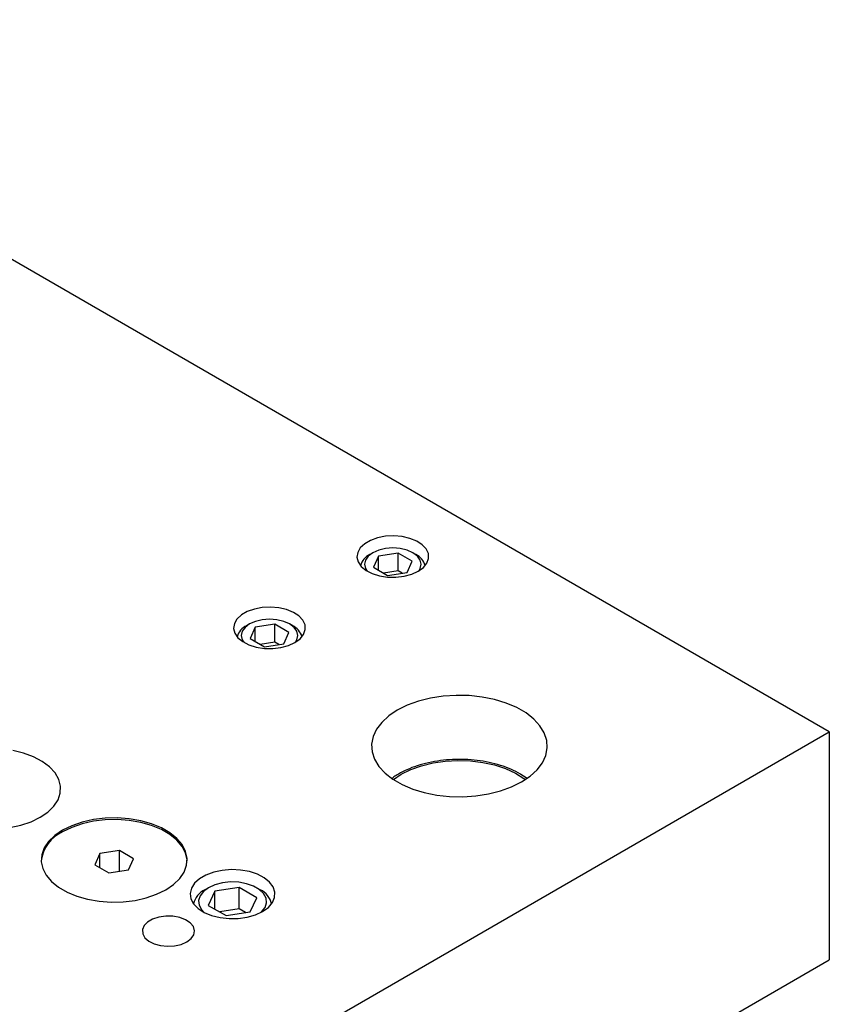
# Model space of a CAD drawing. Header units: inches. Extents: x 1880 to 2363, y -453 to -54.
# Tile 179 of 256: x 1958.68 to 1964.48, y -442.35 to -435.3. Entities that reach past the tile are written whole.
import ezdxf

# ---------------------------------------------------------------- set-up
doc = ezdxf.new("R2010")
doc.units = ezdxf.units.IN
doc.header["$LTSCALE"] = 0.5
doc.header["$MEASUREMENT"] = 0
doc.layers.add('SID-M-S', color=105, linetype='Continuous')

msp = doc.modelspace()

# ---------------------------------------------------------------- linework, layer by layer
at = {"layer": 'SID-M-S'}
for p, q in [((1964.48307, -440.40073), (1955.64424, -435.29818)), ((1961.19441, -439.02889), (1961.15214, -439.0533)), ((1961.2453, -439.01078), (1961.19441, -439.02889)), ((1961.30205, -438.99992), (1961.2453, -439.01078)), ((1961.36161, -438.99691), (1961.30205, -438.99992)), ((1961.42077, -439.00191), (1961.36161, -438.99691)), ((1961.47633, -439.01466), (1961.42077, -439.00191)), ((1961.52531, -439.03445), (1961.47633, -439.01466)), ((1961.56506, -439.06024), (1961.52531, -439.03445)), ((1961.12075, -439.08268), (1961.10194, -439.11544)), ((1961.15214, -439.0533), (1961.12075, -439.08268)), ((1961.25256, -439.09906), (1961.21049, -439.1177)), ((1961.30155, -439.08735), (1961.25256, -439.09906)), ((1961.35412, -439.08335), (1961.30155, -439.08735)), ((1961.4067, -439.08735), (1961.35412, -439.08335)), ((1961.45569, -439.09906), (1961.4067, -439.08735)), ((1961.49775, -439.1177), (1961.45569, -439.09906)), ((1961.59343, -439.09062), (1961.56506, -439.06024)), ((1961.6089, -439.12395), (1961.59343, -439.09062)), ((1961.10194, -439.11544), (1961.09673, -439.14982)), ((1961.09673, -439.14982), (1961.1054, -439.18397)), ((1961.15792, -439.17027), (1961.151, -439.20062)), ((1961.17821, -439.14198), (1961.15792, -439.17027)), ((1961.21049, -439.1177), (1961.17821, -439.14198)), ((1961.21047, -439.11771), (1961.18837, -439.13048)), ((1961.25206, -439.1417), (1961.2147, -439.22218)), ((1961.39148, -439.12013), (1961.25206, -439.1417)), ((1961.25206, -439.24375), (1961.25206, -439.1417)), ((1961.49354, -439.17905), (1961.39148, -439.12013)), ((1961.39148, -439.24772), (1961.39148, -439.12013)), ((1961.45619, -439.25953), (1961.49354, -439.17905)), ((1961.53004, -439.14198), (1961.49775, -439.1177)), ((1961.51988, -439.13048), (1961.49778, -439.11771)), ((1961.55033, -439.17027), (1961.53004, -439.14198)), ((1961.55725, -439.20062), (1961.55033, -439.17027)), ((1961.59855, -439.19226), (1961.61064, -439.15846)), ((1961.61064, -439.15846), (1961.6089, -439.12395)), ((1961.1054, -439.18397), (1961.12747, -439.21605)), ((1961.12747, -439.21605), (1961.16176, -439.24432)), ((1961.151, -439.20062), (1961.15792, -439.23097)), ((1961.15792, -439.23097), (1961.16892, -439.24878)), ((1961.16176, -439.24432), (1961.20643, -439.26727)), ((1961.2147, -439.22218), (1961.31677, -439.2811)), ((1961.39148, -439.24772), (1961.28694, -439.26389)), ((1961.4213, -439.26493), (1961.39148, -439.24772)), ((1961.5362, -439.25061), (1961.57329, -439.22354)), ((1961.53932, -439.24878), (1961.55033, -439.23097)), ((1961.55033, -439.23097), (1961.55725, -439.20062)), ((1961.57329, -439.22354), (1961.59855, -439.19226)), ((1961.20643, -439.26727), (1961.25905, -439.28365)), ((1961.25905, -439.28365), (1961.3168, -439.29258)), ((1961.31677, -439.2811), (1961.45619, -439.25953)), ((1961.3168, -439.29258), (1961.37657, -439.29359)), ((1961.37657, -439.29359), (1961.43512, -439.28661)), ((1961.43512, -439.28661), (1961.48931, -439.27202)), ((1961.48931, -439.27202), (1961.5362, -439.25061)), ((1960.36142, -439.52103), (1960.31053, -439.53915)), ((1960.41817, -439.51017), (1960.36142, -439.52103)), ((1960.47773, -439.50717), (1960.41817, -439.51017)), ((1960.53689, -439.51217), (1960.47773, -439.50717)), ((1960.59245, -439.52491), (1960.53689, -439.51217)), ((1960.64143, -439.54471), (1960.59245, -439.52491)), ((1960.23687, -439.59293), (1960.21806, -439.62569)), ((1960.26825, -439.56356), (1960.23687, -439.59293)), ((1960.31053, -439.53915), (1960.26825, -439.56356)), ((1960.41767, -439.5976), (1960.36868, -439.60932)), ((1960.47024, -439.59361), (1960.41767, -439.5976)), ((1960.52281, -439.5976), (1960.47024, -439.59361)), ((1960.5718, -439.60932), (1960.52281, -439.5976)), ((1960.68117, -439.57049), (1960.64143, -439.54471)), ((1960.70955, -439.60087), (1960.68117, -439.57049)), ((1960.72502, -439.63421), (1960.70955, -439.60087)), ((1960.21806, -439.62569), (1960.21285, -439.66008)), ((1960.21285, -439.66008), (1960.22151, -439.69423)), ((1960.29433, -439.65224), (1960.27404, -439.68052)), ((1960.32661, -439.62795), (1960.29433, -439.65224)), ((1960.32659, -439.62797), (1960.30449, -439.64073)), ((1960.36868, -439.60932), (1960.32661, -439.62795)), ((1960.36818, -439.65195), (1960.33082, -439.73244)), ((1960.5076, -439.63039), (1960.36818, -439.65195)), ((1960.36818, -439.754), (1960.36818, -439.65195)), ((1960.60966, -439.6893), (1960.5076, -439.63039)), ((1960.5076, -439.75797), (1960.5076, -439.63039)), ((1960.61387, -439.62795), (1960.5718, -439.60932)), ((1960.64615, -439.65224), (1960.61387, -439.62795)), ((1960.636, -439.64073), (1960.61389, -439.62797)), ((1960.66644, -439.68052), (1960.64615, -439.65224)), ((1960.71467, -439.70251), (1960.72676, -439.66871)), ((1960.72676, -439.66871), (1960.72502, -439.63421)), ((1960.22151, -439.69423), (1960.24359, -439.7263)), ((1960.24359, -439.7263), (1960.27788, -439.75458)), ((1960.27404, -439.68052), (1960.26712, -439.71087)), ((1960.26712, -439.71087), (1960.27404, -439.74122)), ((1960.27404, -439.74122), (1960.28504, -439.75903)), ((1960.33082, -439.73244), (1960.43288, -439.79136)), ((1960.5723, -439.76979), (1960.60966, -439.6893)), ((1960.65232, -439.76087), (1960.6894, -439.73379)), ((1960.65544, -439.75903), (1960.66644, -439.74122)), ((1960.67337, -439.71087), (1960.66644, -439.68052)), ((1960.66644, -439.74122), (1960.67337, -439.71087)), ((1960.6894, -439.73379), (1960.71467, -439.70251)), ((1960.27788, -439.75458), (1960.32254, -439.77752)), ((1960.32254, -439.77752), (1960.37517, -439.7939)), ((1960.37517, -439.7939), (1960.43292, -439.80284)), ((1960.5076, -439.75797), (1960.40306, -439.77414)), ((1960.43288, -439.79136), (1960.5723, -439.76979)), ((1960.43292, -439.80284), (1960.49268, -439.80384)), ((1960.49268, -439.80384), (1960.55124, -439.79686)), ((1960.53742, -439.77519), (1960.5076, -439.75797)), ((1960.55124, -439.79686), (1960.60542, -439.78227)), ((1960.60542, -439.78227), (1960.65232, -439.76087)), ((1961.62337, -440.15954), (1961.53708, -440.18127)), ((1961.71431, -440.14547), (1961.62337, -440.15954)), ((1961.80787, -440.13939), (1961.71431, -440.14547)), ((1961.90195, -440.14142), (1961.80787, -440.13939)), ((1961.99446, -440.15152), (1961.90195, -440.14142)), ((1962.08332, -440.16947), (1961.99446, -440.15152)), ((1961.45736, -440.21019), (1961.386, -440.24564)), ((1961.53708, -440.18127), (1961.45736, -440.21019)), ((1962.16656, -440.19487), (1962.08332, -440.16947)), ((1962.24231, -440.22714), (1962.16656, -440.19487)), ((1962.30888, -440.26558), (1962.24231, -440.22714)), ((1961.32459, -440.28684), (1961.2745, -440.33286)), ((1961.386, -440.24564), (1961.32459, -440.28684)), ((1962.36479, -440.30931), (1962.30888, -440.26558)), ((1961.2745, -440.33286), (1961.23685, -440.38267)), ((1962.40878, -440.35736), (1962.36479, -440.30931)), ((1962.43988, -440.40866), (1962.40878, -440.35736)), ((1954.58358, -446.11558), (1964.48307, -440.40073)), ((1961.21248, -440.43517), (1961.20194, -440.48918)), ((1961.23685, -440.38267), (1961.21248, -440.43517)), ((1962.45738, -440.46206), (1962.43988, -440.40866)), ((1964.48307, -440.40073), (1964.48307, -442.03381)), ((1961.20194, -440.48918), (1961.20546, -440.54349)), ((1962.45036, -440.57038), (1962.4609, -440.51637)), ((1962.4609, -440.51637), (1962.45738, -440.46206)), ((1958.70719, -440.55401), (1958.62919, -440.5348)), ((1958.77845, -440.58056), (1958.70719, -440.55401)), ((1958.8409, -440.61367), (1958.77845, -440.58056)), ((1961.20546, -440.54349), (1961.22296, -440.5969)), ((1962.42599, -440.62288), (1962.45036, -440.57038)), ((1958.89277, -440.65241), (1958.8409, -440.61367)), ((1958.93255, -440.69565), (1958.89277, -440.65241)), ((1961.22296, -440.5969), (1961.25406, -440.6482)), ((1961.25406, -440.6482), (1961.29805, -440.69625)), ((1961.48248, -440.67137), (1961.55929, -440.64384)), ((1961.55929, -440.64384), (1961.64249, -440.62341)), ((1961.64249, -440.62341), (1961.73011, -440.61055)), ((1961.73011, -440.61055), (1961.82011, -440.60555)), ((1961.82011, -440.60555), (1961.91037, -440.60855)), ((1961.91037, -440.60855), (1961.99878, -440.61947)), ((1961.99878, -440.61947), (1962.08327, -440.63805)), ((1962.08327, -440.63805), (1962.16186, -440.66386)), ((1962.38834, -440.6727), (1962.42599, -440.62288)), ((1958.9591, -440.74214), (1958.93255, -440.69565)), ((1961.29805, -440.69625), (1961.35396, -440.73998)), ((1961.35797, -440.74264), (1961.41384, -440.70534)), ((1961.41384, -440.70534), (1961.48248, -440.67137)), ((1962.16186, -440.66386), (1962.2327, -440.69629)), ((1962.2327, -440.69629), (1962.29414, -440.73458)), ((1962.27684, -440.75991), (1962.33825, -440.71872)), ((1962.33825, -440.71872), (1962.38834, -440.6727)), ((1958.97165, -440.79056), (1958.9591, -440.74214)), ((1958.96985, -440.83951), (1958.97165, -440.79056)), ((1961.35396, -440.73998), (1961.42053, -440.77841)), ((1961.42053, -440.77841), (1961.49628, -440.81069)), ((1962.12576, -440.82428), (1962.20548, -440.79537)), ((1962.20548, -440.79537), (1962.27684, -440.75991)), ((1962.29414, -440.73458), (1962.30488, -440.74264)), ((1958.95375, -440.88758), (1958.96985, -440.83951)), ((1961.49628, -440.81069), (1961.57952, -440.83608)), ((1961.57952, -440.83608), (1961.66839, -440.85403)), ((1961.66839, -440.85403), (1961.76089, -440.86414)), ((1961.76089, -440.86414), (1961.85497, -440.86617)), ((1961.85497, -440.86617), (1961.94853, -440.86008)), ((1961.94853, -440.86008), (1962.03947, -440.84602)), ((1962.03947, -440.84602), (1962.12576, -440.82428)), ((1958.88088, -440.9756), (1958.9238, -440.93338)), ((1958.9238, -440.93338), (1958.95375, -440.88758)), ((1958.76138, -441.04459), (1958.82622, -441.01303)), ((1958.82622, -441.01303), (1958.88088, -440.9756)), ((1958.60889, -441.08665), (1958.68824, -441.06937)), ((1958.68824, -441.06937), (1958.76138, -441.04459)), ((1959.05238, -441.07326), (1958.98641, -441.10551)), ((1959.12665, -441.04771), (1959.05238, -441.07326)), ((1959.12665, -441.05996), (1959.05238, -441.0855)), ((1959.20719, -441.02957), (1959.12665, -441.04771)), ((1959.20719, -441.04182), (1959.12665, -441.05996)), ((1959.2918, -441.01933), (1959.20719, -441.02957)), ((1959.2918, -441.03157), (1959.20719, -441.04182)), ((1959.37818, -441.01726), (1959.2918, -441.01933)), ((1959.37818, -441.02951), (1959.2918, -441.03157)), ((1959.46397, -441.02344), (1959.37818, -441.01726)), ((1959.46397, -441.03568), (1959.37818, -441.02951)), ((1959.54683, -441.03768), (1959.46397, -441.02344)), ((1959.54683, -441.04992), (1959.46397, -441.03568)), ((1959.62449, -441.0596), (1959.54683, -441.03768)), ((1959.62449, -441.07184), (1959.54683, -441.04992)), ((1959.69485, -441.0886), (1959.62449, -441.0596)), ((1959.69485, -441.10084), (1959.62449, -441.07184)), ((1958.93054, -441.1436), (1958.88628, -441.18647)), ((1958.98641, -441.10551), (1958.93054, -441.1436)), ((1959.05238, -441.0855), (1958.98641, -441.11776)), ((1959.75598, -441.12389), (1959.69485, -441.0886)), ((1959.75598, -441.13613), (1959.69485, -441.10084)), ((1959.80622, -441.1645), (1959.75598, -441.12389)), ((1959.80622, -441.17675), (1959.75598, -441.13613)), ((1958.88628, -441.18647), (1958.85486, -441.23296)), ((1959.84419, -441.20934), (1959.80622, -441.1645)), ((1959.84419, -441.22159), (1959.80622, -441.17675)), ((1959.86886, -441.25717), (1959.84419, -441.20934)), ((1959.86886, -441.26942), (1959.84419, -441.22159)), ((1958.83712, -441.28181), (1958.83354, -441.33167)), ((1958.85486, -441.23296), (1958.83712, -441.28181)), ((1959.25449, -441.27251), (1959.21713, -441.353)), ((1959.3939, -441.25095), (1959.25449, -441.27251)), ((1959.25449, -441.37457), (1959.25449, -441.27251)), ((1959.49597, -441.30987), (1959.3939, -441.25095)), ((1959.3939, -441.40036), (1959.3939, -441.25095)), ((1959.87955, -441.3067), (1959.86886, -441.25717)), ((1959.87955, -441.31895), (1959.86886, -441.26942)), ((1958.83354, -441.33167), (1958.84424, -441.3812)), ((1959.21713, -441.353), (1959.31919, -441.41192)), ((1959.45861, -441.39035), (1959.49597, -441.30987)), ((1959.85824, -441.40541), (1959.87598, -441.35656)), ((1959.87598, -441.35656), (1959.87955, -441.3067)), ((1959.87989, -441.32531), (1959.87955, -441.31895)), ((1958.84424, -441.3812), (1958.86891, -441.42903)), ((1958.86891, -441.42903), (1958.90688, -441.47387)), ((1959.31919, -441.41192), (1959.45861, -441.39035)), ((1959.82681, -441.4519), (1959.85824, -441.40541)), ((1960.0143, -441.4271), (1959.96774, -441.45398)), ((1960.06978, -441.40663), (1960.0143, -441.4271)), ((1960.13159, -441.39352), (1960.06978, -441.40663)), ((1960.19683, -441.38839), (1960.13159, -441.39352)), ((1960.26246, -441.39147), (1960.19683, -441.38839)), ((1960.3254, -441.40263), (1960.26246, -441.39147)), ((1960.38272, -441.42134), (1960.3254, -441.40263)), ((1960.43173, -441.44672), (1960.38272, -441.42134)), ((1958.90688, -441.47387), (1958.95711, -441.51449)), ((1959.72668, -441.53286), (1959.78256, -441.49478)), ((1959.78256, -441.49478), (1959.82681, -441.4519)), ((1959.93228, -441.48601), (1959.90958, -441.52168)), ((1959.96774, -441.45398), (1959.93228, -441.48601)), ((1960.07897, -441.49676), (1960.03272, -441.51768)), ((1960.13256, -441.48284), (1960.07897, -441.49676)), ((1960.19036, -441.47673), (1960.13256, -441.48284)), ((1960.24901, -441.47877), (1960.19036, -441.47673)), ((1960.30511, -441.48887), (1960.24901, -441.47877)), ((1960.3554, -441.50642), (1960.30511, -441.48887)), ((1960.39695, -441.5304), (1960.3554, -441.50642)), ((1960.47014, -441.47759), (1960.43173, -441.44672)), ((1960.49616, -441.51251), (1960.47014, -441.47759)), ((1958.95711, -441.51449), (1959.01824, -441.54978)), ((1959.01824, -441.54978), (1959.0886, -441.57878)), ((1959.58644, -441.59066), (1959.66071, -441.56512)), ((1959.66071, -441.56512), (1959.72668, -441.53286)), ((1959.90958, -441.52168), (1959.90069, -441.55935)), ((1959.90069, -441.55935), (1959.90603, -441.59723)), ((1959.97236, -441.57532), (1959.96177, -441.60869)), ((1959.99648, -441.54439), (1959.97236, -441.57532)), ((1960.03272, -441.51768), (1959.99648, -441.54439)), ((1960.03269, -441.5177), (1960.00617, -441.53301)), ((1960.0777, -441.54365), (1960.03108, -441.6441)), ((1960.2517, -441.51674), (1960.0777, -441.54365)), ((1960.0777, -441.67101), (1960.0777, -441.54365)), ((1960.37907, -441.59027), (1960.2517, -441.51674)), ((1960.2517, -441.66984), (1960.2517, -441.51674)), ((1960.40398, -441.53301), (1960.37746, -441.5177)), ((1960.42735, -441.55943), (1960.39695, -441.5304)), ((1960.44483, -441.59182), (1960.42735, -441.55943)), ((1960.50857, -441.54984), (1960.49616, -441.51251)), ((1960.50679, -441.58784), (1960.50857, -441.54984)), ((1959.0886, -441.57878), (1959.16627, -441.6007)), ((1959.16627, -441.6007), (1959.24913, -441.61494)), ((1959.24913, -441.61494), (1959.33492, -441.62111)), ((1959.33492, -441.62111), (1959.42129, -441.61905)), ((1959.42129, -441.61905), (1959.50591, -441.6088)), ((1959.50591, -441.6088), (1959.58644, -441.59066)), ((1959.90603, -441.59723), (1959.92536, -441.63357)), ((1959.92536, -441.63357), (1959.95776, -441.66666)), ((1959.96177, -441.60869), (1959.96532, -441.64255)), ((1959.96532, -441.64255), (1959.9828, -441.67493)), ((1960.03108, -441.6441), (1960.15845, -441.71763)), ((1960.33245, -441.69071), (1960.37907, -441.59027)), ((1960.43779, -441.65905), (1960.44838, -441.62568)), ((1960.44838, -441.62568), (1960.44483, -441.59182)), ((1960.46164, -441.65878), (1960.4909, -441.62473)), ((1960.4909, -441.62473), (1960.50679, -441.58784)), ((1959.95776, -441.66666), (1960.00173, -441.69495)), ((1959.9828, -441.67493), (1960.00223, -441.69521)), ((1960.00173, -441.69495), (1960.05521, -441.71713)), ((1960.05521, -441.71713), (1960.1157, -441.73215)), ((1960.2517, -441.66984), (1960.11287, -441.69131)), ((1960.15845, -441.71763), (1960.33245, -441.69071)), ((1960.29728, -441.69615), (1960.2517, -441.66984)), ((1960.31008, -441.72911), (1960.36907, -441.71222)), ((1960.36907, -441.71222), (1960.42039, -441.68841)), ((1960.40792, -441.69521), (1960.41367, -441.68998)), ((1960.41367, -441.68998), (1960.43779, -441.65905)), ((1960.42039, -441.68841), (1960.46164, -441.65878)), ((1959.57103, -441.78973), (1959.55894, -441.81837)), ((1959.59605, -441.76404), (1959.57103, -441.78973)), ((1959.63216, -441.74319), (1959.59605, -441.76404)), ((1959.67667, -441.72875), (1959.63216, -441.74319)), ((1959.72628, -441.72177), (1959.67667, -441.72875)), ((1959.77731, -441.72277), (1959.72628, -441.72177)), ((1959.82598, -441.73169), (1959.77731, -441.72277)), ((1959.86868, -441.74786), (1959.82598, -441.73169)), ((1959.90224, -441.77008), (1959.86868, -441.74786)), ((1959.92417, -441.7967), (1959.90224, -441.77008)), ((1960.1157, -441.73215), (1960.18036, -441.73931)), ((1960.18036, -441.73931), (1960.24618, -441.73828)), ((1960.24618, -441.73828), (1960.31008, -441.72911)), ((1959.55894, -441.81837), (1959.56068, -441.84783)), ((1959.56068, -441.84783), (1959.57613, -441.87593)), ((1959.90889, -441.88249), (1959.92762, -441.85507)), ((1959.93285, -441.82575), (1959.92417, -441.7967)), ((1959.92762, -441.85507), (1959.93285, -441.82575)), ((1959.57613, -441.87593), (1959.60413, -441.90058)), ((1959.60413, -441.90058), (1959.64262, -441.91995)), ((1959.64262, -441.91995), (1959.68873, -441.93261)), ((1959.78985, -441.9346), (1959.83735, -441.92379)), ((1959.83735, -441.92379), (1959.87804, -441.90598)), ((1959.87804, -441.90598), (1959.90889, -441.88249)), ((1959.68873, -441.93261), (1959.73905, -441.93762)), ((1959.73905, -441.93762), (1959.78985, -441.9346)), ((1954.58358, -447.74867), (1964.48307, -442.03381))]:
    msp.add_line(p, q, dxfattribs=at)
for centre, radius, start, end in [((1961.24248, -439.24405), 0.12581, 115.463551, 163.977938), ((1961.46236, -439.24693), 0.12989, 16.83158, 63.715297), ((1960.3586, -439.7543), 0.12581, 115.463551, 163.977937), ((1960.57848, -439.75719), 0.12989, 16.83158, 63.715297), ((1959.09229, -441.35624), 0.26093, 113.940365, 173.192365), ((1960.06558, -441.66418), 0.144, 114.353679, 167.523356), ((1960.34458, -441.66417), 0.14398, 12.475851, 65.635255)]:
    msp.add_arc(centre, radius, start, end, dxfattribs=at)
msp.add_open_spline([(1962.31217, -440.73237), (1962.29802, -440.72244), (1962.26446, -440.6989), (1962.20126, -440.66828), (1962.12576, -440.64017), (1962.04423, -440.61894), (1961.95868, -440.60471), (1961.87068, -440.59776), (1961.78195, -440.59819), (1961.69417, -440.60598), (1961.60901, -440.62101), (1961.52818, -440.64309), (1961.4558, -440.67061), (1961.40153, -440.69878), (1961.36726, -440.71885), (1961.35433, -440.72923), (1961.35093, -440.73196)], degree=3, knots=[0, 0, 0, 0, 0.0592122, 0.1404003, 0.2215991, 0.3026801, 0.3836373, 0.4645076, 0.5453447, 0.6262072, 0.7071384, 0.7882022, 0.8694596, 0.9414995, 0.9846048, 1, 1, 1, 1], dxfattribs=at)

doc.saveas('drawing.dxf')
